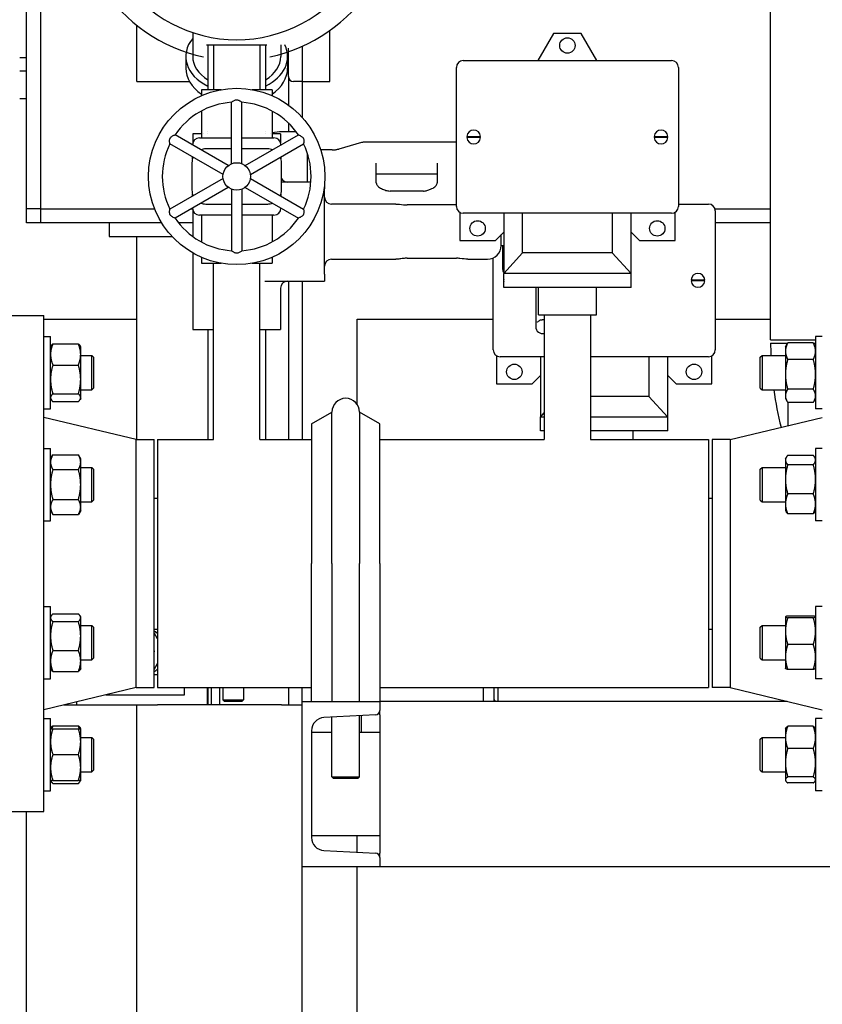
# Model space of a CAD drawing. Header units: inches. Extents: x 24 to 1128, y -58 to 748.
# Tile 11 of 256: x 174 to 189, y 192 to 210. Entities that reach past the tile are written whole.
import ezdxf

# ---------------------------------------------------------------- set-up
doc = ezdxf.new("R2010")
doc.units = ezdxf.units.IN
doc.header["$LTSCALE"] = 32
doc.header["$MEASUREMENT"] = 0
doc.layers.add('Visible (ANSI)', color=7, linetype='Continuous', lineweight=30)

msp = doc.modelspace()

# ---------------------------------------------------------------- linework, layer by layer
at = {"layer": 'Visible (ANSI)'}
for p, q in [((187.59938, 204.42117), (187.59938, 226.35817)), ((174.09967, 206.79617), (174.09967, 210.88367)), ((174.34967, 210.88367), (174.34967, 206.79617)), ((176.09967, 209.10867), (176.09967, 210.12486)), ((177.11342, 209.99475), (177.11342, 209.56312)), ((179.59967, 209.10867), (179.59967, 210.03053)), ((183.66217, 209.98167), (183.37638, 209.48667)), ((184.16217, 209.98167), (183.66217, 209.98167)), ((184.44796, 209.48667), (184.16217, 209.98167)), ((177.38717, 209.77167), (177.38717, 208.95917)), ((177.49217, 209.77167), (177.49217, 208.95917)), ((178.33217, 209.77167), (178.33217, 208.95917)), ((178.43717, 209.77167), (178.43717, 208.95917)), ((178.71092, 209.77167), (178.71092, 209.56312)), ((178.84967, 209.19867), (178.84967, 209.71023)), ((179.09967, 209.7441), (179.09967, 209.10867)), ((173.97467, 209.54617), (174.09967, 209.54617)), ((176.98842, 209.56312), (176.98842, 209.35099)), ((178.83592, 209.56312), (178.83592, 209.35099)), ((182.02217, 209.48667), (185.80217, 209.48667)), ((174.09967, 209.29617), (173.97467, 209.29617)), ((181.89717, 206.84167), (181.89717, 209.36167)), ((185.92717, 209.36167), (185.92717, 206.84167)), ((176.09967, 209.10867), (177.05434, 209.10867)), ((178.84967, 209.19867), (178.84967, 208.68074)), ((179.09967, 209.10867), (178.93967, 209.10867)), ((179.09967, 209.10867), (179.09967, 208.45648)), ((179.09967, 209.10867), (179.59967, 209.10867)), ((177.63044, 208.95917), (177.27092, 208.95917)), ((177.27092, 208.95917), (177.27092, 208.85005)), ((178.55342, 208.95917), (178.19391, 208.95917)), ((178.55342, 208.95917), (178.55342, 208.85005)), ((174.09967, 208.79617), (173.97467, 208.79617)), ((177.81817, 207.61582), (177.81817, 208.73089)), ((178.00617, 207.61582), (178.00617, 208.73089)), ((177.27092, 208.57215), (177.27092, 208.08417)), ((178.55342, 208.57215), (178.55342, 208.08417)), ((178.84967, 208.35556), (178.84967, 208.19369)), ((177.27092, 208.15867), (177.1153, 208.15867)), ((177.1153, 208.15867), (177.1153, 207.99308)), ((177.30488, 208.15867), (177.30488, 208.15867)), ((177.38717, 208.20853), (177.38717, 208.20853)), ((177.39069, 208.15867), (177.39066, 208.15867)), ((178.43369, 208.15867), (178.43366, 208.15867)), ((178.43717, 208.20854), (178.43717, 208.20854)), ((178.51943, 208.15867), (178.51941, 208.15867)), ((178.68979, 208.19258), (178.55342, 208.17424)), ((178.70905, 208.15867), (178.55342, 208.15867)), ((178.99253, 208.19369), (178.70645, 208.19369)), ((178.70905, 208.15867), (178.70905, 207.99308)), ((177.66455, 207.41859), (176.69887, 207.97612)), ((177.75855, 207.5814), (176.79287, 208.13894)), ((177.23561, 208.08417), (177.81817, 208.08417)), ((178.00617, 208.08417), (178.58873, 208.08417)), ((178.06579, 207.5814), (179.03147, 208.13894)), ((178.15979, 207.41859), (179.12547, 207.97612)), ((180.17478, 207.99879), (179.76418, 207.88266)), ((181.86217, 208.00823), (180.24282, 208.00823)), ((182.08757, 208.11167), (182.11896, 208.11167)), ((182.11896, 208.09167), (182.08757, 208.09167)), ((182.11896, 208.11167), (182.30539, 208.11167)), ((182.30539, 208.09167), (182.11896, 208.09167)), ((182.30539, 208.11167), (182.33677, 208.11167)), ((182.33677, 208.09167), (182.30539, 208.09167)), ((185.48757, 208.11167), (185.51896, 208.11167)), ((185.51896, 208.09167), (185.48757, 208.09167)), ((185.51896, 208.11167), (185.70539, 208.11167)), ((185.70539, 208.09167), (185.51896, 208.09167)), ((185.70539, 208.11167), (185.73677, 208.11167)), ((185.73677, 208.09167), (185.70539, 208.09167)), ((177.11061, 207.95549), (177.11061, 207.95917)), ((177.81817, 207.88417), (177.34967, 207.88417)), ((178.47467, 207.88417), (178.00617, 207.88417)), ((178.71373, 207.95917), (178.71373, 207.95549)), ((179.19467, 207.28367), (179.19467, 207.80571)), ((179.64653, 207.86681), (179.43764, 207.86681)), ((177.09967, 207.63417), (177.09967, 207.13417)), ((177.11061, 207.70731), (177.11061, 207.73841)), ((178.71373, 207.73841), (178.71373, 207.70731)), ((178.72467, 207.13417), (178.72467, 207.63417)), ((180.44467, 207.27209), (180.44467, 207.62565)), ((181.54917, 207.62565), (181.54917, 207.27209)), ((177.66455, 207.34975), (176.69887, 206.79221)), ((178.15979, 207.34975), (179.12547, 206.79221)), ((179.01656, 207.28367), (178.72467, 207.28367)), ((179.25843, 207.28367), (179.01656, 207.28367)), ((180.44467, 207.43371), (181.54917, 207.43371)), ((177.75855, 207.18694), (176.79287, 206.6294)), ((177.81817, 207.15251), (177.81817, 206.03745)), ((178.00617, 207.15251), (178.00617, 206.03745)), ((178.06579, 207.18694), (179.03147, 206.6294)), ((179.50592, 207.24289), (179.50592, 207.15867)), ((179.50592, 205.60867), (179.50592, 207.15867)), ((181.29917, 207.12009), (180.69467, 207.12009)), ((177.11061, 207.02993), (177.11061, 207.06103)), ((178.71373, 207.06103), (178.71373, 207.02993)), ((174.09967, 206.54617), (174.09967, 206.79617)), ((174.34967, 206.79617), (174.09967, 206.79617)), ((174.34967, 206.79617), (176.42413, 206.79617)), ((174.34967, 206.79617), (174.34967, 206.54617)), ((176.69695, 206.79617), (176.70573, 206.79617)), ((177.08173, 206.79617), (177.11129, 206.79617)), ((177.11061, 206.80917), (177.11061, 206.81285)), ((177.1153, 206.77526), (177.1153, 206.29445)), ((177.34967, 206.88417), (177.81817, 206.88417)), ((178.00617, 206.88417), (178.47467, 206.88417)), ((178.71373, 206.81285), (178.71373, 206.80917)), ((179.95778, 206.88367), (179.63092, 206.88367)), ((180.14347, 206.88367), (179.95778, 206.88367)), ((180.55407, 206.88367), (180.14347, 206.88367)), ((180.79863, 206.88367), (180.55407, 206.88367)), ((181.89717, 206.86692), (181.00592, 206.86692)), ((181.95967, 206.73342), (181.95967, 206.22167)), ((185.86467, 206.22167), (185.86467, 206.73342)), ((185.92717, 206.88367), (186.46967, 206.88367)), ((186.58891, 206.79617), (187.59938, 206.79617)), ((186.59467, 206.75867), (186.59467, 204.23867)), ((177.81817, 206.68417), (177.23561, 206.68417)), ((177.27092, 206.68417), (177.27092, 206.19619)), ((178.58873, 206.68417), (178.00617, 206.68417)), ((178.55342, 206.68417), (178.55342, 206.19619)), ((185.80217, 206.71667), (182.02217, 206.71667)), ((182.75717, 206.71667), (182.75717, 205.62167)), ((183.09967, 205.99667), (183.09967, 206.71667)), ((184.72467, 206.71667), (184.72467, 205.99667)), ((185.06717, 205.62167), (185.06717, 206.71667)), ((174.34967, 206.54617), (174.09967, 206.54617)), ((176.54918, 206.54617), (174.34967, 206.54617)), ((175.59967, 206.54617), (175.59967, 206.29617)), ((177.1153, 206.54617), (176.85375, 206.54617)), ((182.60517, 206.22167), (182.75717, 206.37367)), ((185.06717, 206.37367), (185.21917, 206.22167)), ((187.59938, 206.54617), (186.59467, 206.54617)), ((175.59967, 206.29617), (176.73903, 206.29617)), ((176.09967, 202.60867), (176.09967, 206.29617)), ((177.11295, 206.29617), (177.1153, 206.29617)), ((181.95967, 206.22167), (182.60517, 206.22167)), ((182.71217, 206.13367), (182.71217, 206.32867)), ((185.21917, 206.22167), (185.86467, 206.22167)), ((182.71217, 206.13367), (182.75717, 206.13367)), ((182.73717, 206.13367), (182.73717, 205.70871)), ((177.1153, 205.99673), (177.1153, 204.60867)), ((177.27092, 205.91829), (177.27092, 205.80917)), ((178.55342, 205.91829), (178.55342, 205.80917)), ((179.63092, 205.88367), (179.95778, 205.88367)), ((179.95778, 205.88367), (180.14347, 205.88367)), ((180.14347, 205.88367), (180.55407, 205.88367)), ((180.55407, 205.88367), (180.79863, 205.88367)), ((181.00592, 205.90042), (181.89917, 205.90042)), ((182.10646, 205.88367), (182.46217, 205.88367)), ((182.56467, 204.23867), (182.56467, 205.90565)), ((182.75717, 205.62167), (183.09967, 205.99667)), ((184.72467, 205.99667), (183.09967, 205.99667)), ((184.72467, 205.99667), (185.06717, 205.62167)), ((177.27092, 205.80917), (177.63044, 205.80917)), ((177.49217, 202.60867), (177.49217, 205.80917)), ((178.19391, 205.80917), (178.55342, 205.80917)), ((178.33217, 202.60867), (178.33217, 205.80917)), ((178.42074, 205.48367), (179.01656, 205.48367)), ((178.84967, 205.48367), (178.84967, 202.60867)), ((179.01656, 205.48367), (179.50592, 205.48367)), ((179.09967, 205.48367), (179.09967, 202.60867)), ((179.50592, 205.60867), (179.50592, 205.48367)), ((182.75507, 205.50867), (182.75717, 205.50867)), ((182.75717, 205.48867), (182.75507, 205.48867)), ((185.06717, 205.62167), (182.75717, 205.62167)), ((182.75717, 205.37167), (182.75717, 205.62167)), ((185.06717, 205.37167), (185.06717, 205.62167)), ((186.15507, 205.50867), (186.18646, 205.50867)), ((186.18646, 205.48867), (186.15507, 205.48867)), ((186.18646, 205.50867), (186.37289, 205.50867)), ((186.37289, 205.48867), (186.18646, 205.48867)), ((186.37289, 205.50867), (186.40427, 205.50867)), ((186.40427, 205.48867), (186.37289, 205.48867)), ((178.70905, 205.35867), (178.70905, 204.60867)), ((185.06717, 205.37167), (182.75717, 205.37167)), ((183.33717, 205.37167), (183.33717, 204.65867)), ((183.38717, 204.87167), (183.38717, 205.37167)), ((184.43717, 204.87167), (184.43717, 205.37167)), ((173.47217, 204.85867), (174.41217, 204.85867)), ((174.41217, 195.85867), (174.41217, 204.85867)), ((174.41217, 204.79617), (176.09967, 204.79617)), ((180.09967, 204.79617), (182.56467, 204.79617)), ((180.09967, 203.24432), (180.09967, 204.79617)), ((183.38717, 204.87167), (184.43717, 204.87167)), ((183.49217, 204.87167), (183.49217, 202.60867)), ((184.33217, 204.87167), (184.33217, 202.60867)), ((186.59467, 204.79617), (187.59938, 204.79617)), ((177.1153, 204.60867), (177.49217, 204.60867)), ((177.38717, 204.60867), (177.38717, 202.60867)), ((178.33217, 204.60867), (178.70905, 204.60867)), ((178.43717, 204.60867), (178.43717, 202.60867)), ((174.41217, 204.47947), (174.53417, 204.47947)), ((174.53417, 203.16697), (174.53417, 204.47947)), ((187.59938, 204.42117), (188.41517, 204.42117)), ((188.41517, 204.47947), (188.41517, 203.16697)), ((188.53717, 204.47947), (188.41517, 204.47947)), ((174.53417, 204.29197), (174.54372, 204.3085)), ((174.57604, 204.34604), (175.0393, 204.34604)), ((175.08117, 204.29197), (175.07162, 204.3085)), ((175.08117, 204.15467), (175.08117, 204.29197)), ((187.59938, 204.35867), (187.90696, 204.35867)), ((187.86817, 204.29197), (187.90012, 204.34731)), ((187.86817, 204.29197), (187.86817, 204.21441)), ((188.3733, 204.36351), (187.91004, 204.36351)), ((188.37638, 204.35867), (188.41517, 204.35867)), ((188.41517, 204.29197), (188.38322, 204.34731)), ((175.08117, 203.7019), (175.08117, 204.15467)), ((175.08117, 204.13572), (175.28087, 204.13572)), ((175.28087, 203.51072), (175.28087, 204.13572)), ((175.31217, 204.10442), (175.28087, 204.13572)), ((175.31217, 204.10442), (175.31217, 203.54202)), ((182.62717, 204.13042), (182.62717, 203.61867)), ((183.49217, 204.11367), (182.68967, 204.11367)), ((183.42467, 204.11367), (183.42467, 203.01867)), ((186.46967, 204.11367), (184.33217, 204.11367)), ((185.39217, 204.11367), (185.39217, 203.39367)), ((185.73467, 203.01867), (185.73467, 204.11367)), ((186.53217, 203.61867), (186.53217, 204.13042)), ((187.41217, 204.10442), (187.44347, 204.13572)), ((187.41217, 203.54202), (187.41217, 204.10442)), ((187.44347, 204.13572), (187.44347, 203.51072)), ((187.44347, 204.13572), (187.86817, 204.13572)), ((187.86817, 204.21441), (187.86817, 203.79516)), ((188.3733, 204.06531), (187.91004, 204.06531)), ((174.57604, 203.96331), (175.0393, 203.96331)), ((175.08117, 203.37044), (175.08117, 203.7019)), ((183.27267, 203.61867), (183.42467, 203.77067)), ((185.73467, 203.77067), (185.88667, 203.61867)), ((187.86817, 203.79516), (187.86817, 203.40397)), ((175.08117, 203.51072), (175.28087, 203.51072)), ((175.31217, 203.54202), (175.28087, 203.51072)), ((182.62717, 203.61867), (183.27267, 203.61867)), ((185.88667, 203.61867), (186.53217, 203.61867)), ((187.41217, 203.54202), (187.44347, 203.51072)), ((187.44347, 203.51072), (187.86817, 203.51072)), ((188.3733, 203.52501), (187.91004, 203.52501)), ((174.53417, 203.35447), (174.54372, 203.33793)), ((174.57604, 203.44048), (175.0393, 203.44048)), ((175.08117, 203.35447), (175.07162, 203.33793)), ((175.08117, 203.35447), (175.08117, 203.37044)), ((185.39217, 203.39367), (184.33217, 203.39367)), ((185.39217, 203.39367), (185.73467, 203.01867)), ((187.86817, 203.40397), (187.86817, 203.35447)), ((187.86817, 203.35447), (187.90012, 203.29912)), ((188.41517, 203.35447), (188.38322, 203.29912)), ((174.41217, 203.16697), (174.53417, 203.16697)), ((174.57604, 203.3004), (175.0393, 203.3004)), ((188.3733, 203.28292), (187.91004, 203.28292)), ((187.91467, 203.28292), (187.91467, 202.863)), ((188.53717, 203.16697), (188.41517, 203.16697)), ((176.0855, 202.60867), (174.41217, 203.01367)), ((179.26967, 202.89505), (179.63967, 203.10867)), ((179.63967, 200.35867), (179.63967, 203.10867)), ((180.13967, 203.10867), (180.13967, 200.35867)), ((180.50967, 202.89505), (180.13967, 203.10867)), ((183.42467, 203.01867), (183.49217, 203.09257)), ((183.49217, 203.01867), (183.42467, 203.01867)), ((183.42467, 202.76867), (183.42467, 203.01867)), ((185.73467, 203.01867), (184.33217, 203.01867)), ((185.73467, 202.76867), (185.73467, 203.01867)), ((186.86384, 202.60867), (188.53717, 203.01367)), ((179.26967, 202.89505), (179.26967, 200.35867)), ((180.50967, 200.35867), (180.50967, 202.89505)), ((183.49217, 202.76867), (183.42467, 202.76867)), ((185.73467, 202.76867), (184.33217, 202.76867)), ((185.10467, 202.60867), (185.10467, 202.76867)), ((174.41217, 202.44998), (174.53417, 202.44998)), ((174.53417, 201.13748), (174.53417, 202.44998)), ((176.0855, 198.10867), (176.0855, 202.60867)), ((176.0855, 202.60867), (176.41217, 202.60867)), ((176.41217, 198.10867), (176.41217, 202.60867)), ((176.47467, 202.60867), (176.47467, 198.10867)), ((176.47467, 202.60867), (177.49217, 202.60867)), ((178.33217, 202.60867), (179.26967, 202.60867)), ((180.50967, 202.60867), (183.49217, 202.60867)), ((184.33217, 202.60867), (186.47467, 202.60867)), ((186.47467, 202.60867), (186.47467, 198.10867)), ((186.53717, 202.60867), (186.53717, 198.10867)), ((186.86384, 202.60867), (186.53717, 202.60867)), ((186.86384, 202.60867), (186.86384, 198.10867)), ((188.41517, 202.44998), (188.41517, 201.13748)), ((188.53717, 202.44998), (188.41517, 202.44998)), ((174.53417, 202.26248), (174.57604, 202.335)), ((174.57604, 202.335), (175.0393, 202.335)), ((175.08117, 202.26248), (175.0393, 202.335)), ((175.08117, 202.19968), (175.08117, 202.26248)), ((187.86817, 202.26248), (187.88281, 202.28783)), ((187.86817, 202.26248), (187.86817, 202.23844)), ((188.3733, 202.324), (187.91004, 202.324)), ((188.41517, 202.26248), (188.40054, 202.28783)), ((175.08117, 201.79373), (175.08117, 202.19968)), ((175.08117, 202.10623), (175.28087, 202.10623)), ((175.28087, 201.48123), (175.28087, 202.10623)), ((175.31217, 202.07493), (175.28087, 202.10623)), ((187.41217, 202.07493), (187.44347, 202.10623)), ((187.44347, 202.10623), (187.44347, 201.48123)), ((187.44347, 202.10623), (187.86817, 202.10623)), ((187.86817, 202.23844), (187.86817, 201.88773)), ((188.3733, 202.15287), (187.91004, 202.15287)), ((174.57604, 202.06437), (175.0393, 202.06437)), ((175.31217, 202.07493), (175.31217, 201.51253)), ((187.41217, 201.51253), (187.41217, 202.07493)), ((175.08117, 201.38778), (175.08117, 201.79373)), ((187.86817, 201.88773), (187.86817, 201.44303)), ((176.41217, 201.54617), (176.47467, 201.54617)), ((186.47467, 201.54617), (186.53717, 201.54617)), ((188.3733, 201.6226), (187.91004, 201.6226)), ((174.57604, 201.5231), (175.0393, 201.5231)), ((175.08117, 201.48123), (175.28087, 201.48123)), ((175.08117, 201.32498), (175.08117, 201.38778)), ((175.31217, 201.51253), (175.28087, 201.48123)), ((187.41217, 201.51253), (187.44347, 201.48123)), ((187.44347, 201.48123), (187.86817, 201.48123)), ((187.86817, 201.44303), (187.86817, 201.32498)), ((174.53417, 201.32498), (174.57604, 201.25247)), ((174.57604, 201.25247), (175.0393, 201.25247)), ((175.08117, 201.32498), (175.0393, 201.25247)), ((187.86817, 201.32498), (187.88281, 201.29964)), ((188.3733, 201.26346), (187.91004, 201.26346)), ((188.41517, 201.32498), (188.40054, 201.29964)), ((174.41217, 201.13748), (174.53417, 201.13748)), ((188.53717, 201.13748), (188.41517, 201.13748)), ((179.26967, 197.85867), (179.26967, 200.35867)), ((179.63967, 200.35867), (179.63967, 197.85867)), ((180.13967, 197.85867), (180.13967, 200.35867)), ((180.50967, 200.35867), (180.50967, 197.85867)), ((174.41217, 199.57986), (174.53417, 199.57986)), ((174.53417, 198.26736), (174.53417, 199.57986)), ((188.41517, 199.57986), (188.41517, 198.26736)), ((188.53717, 199.57986), (188.41517, 199.57986)), ((174.53417, 199.39236), (174.54372, 199.40889)), ((174.57604, 199.44643), (175.0393, 199.44643)), ((175.08117, 199.39236), (175.07162, 199.40889)), ((188.3733, 199.40772), (187.91004, 199.40772)), ((174.57604, 199.30634), (175.0393, 199.30634)), ((175.08117, 199.37638), (175.08117, 199.39236)), ((175.08117, 199.04493), (175.08117, 199.37638)), ((175.08117, 199.23611), (175.28087, 199.23611)), ((175.28087, 198.61111), (175.28087, 199.23611)), ((175.31217, 199.20481), (175.28087, 199.23611)), ((187.41217, 199.20481), (187.44347, 199.23611)), ((187.44347, 199.23611), (187.44347, 198.61111)), ((187.44347, 199.23611), (187.86817, 199.23611)), ((187.86817, 199.39236), (187.86866, 199.3932)), ((187.86817, 199.39236), (187.86817, 199.39152)), ((187.86817, 199.39152), (187.86817, 199.13326)), ((188.3733, 199.37532), (187.91004, 199.37532)), ((188.41517, 199.39236), (188.41469, 199.3932)), ((175.08117, 198.59215), (175.08117, 199.04493)), ((175.31217, 199.20481), (175.31217, 198.64241)), ((176.41217, 199.17117), (176.47467, 199.17117)), ((176.47467, 198.99205), (176.41217, 199.10031)), ((186.47467, 199.17117), (186.53717, 199.17117)), ((187.41217, 198.64241), (187.41217, 199.20481)), ((187.86817, 199.13326), (187.86817, 198.66535)), ((188.3733, 198.89121), (187.91004, 198.89121)), ((174.57604, 198.78352), (175.0393, 198.78352)), ((175.08117, 198.61111), (175.28087, 198.61111)), ((175.08117, 198.45486), (175.08117, 198.59215)), ((175.31217, 198.64241), (175.28087, 198.61111)), ((176.41217, 198.43703), (176.47467, 198.54528)), ((187.41217, 198.64241), (187.44347, 198.61111)), ((187.44347, 198.61111), (187.86817, 198.61111)), ((187.86817, 198.66535), (187.86817, 198.45486)), ((174.53417, 198.45486), (174.54372, 198.43832)), ((174.57604, 198.40078), (175.0393, 198.40078)), ((175.08117, 198.45486), (175.07162, 198.43832)), ((176.41217, 198.34867), (176.47467, 198.34867)), ((187.86817, 198.45486), (187.86866, 198.45401)), ((188.3733, 198.4395), (187.91004, 198.4395)), ((188.41517, 198.45486), (188.41469, 198.45401)), ((174.41217, 198.26736), (174.53417, 198.26736)), ((188.53717, 198.26736), (188.41517, 198.26736)), ((176.0855, 198.10867), (174.41217, 197.70367)), ((175.54012, 197.97667), (176.96667, 197.97667)), ((176.0855, 198.10867), (176.41217, 198.10867)), ((176.47467, 198.10867), (179.26967, 198.10867)), ((176.96667, 197.97667), (176.96667, 198.10867)), ((177.38467, 197.79617), (177.38467, 198.10867)), ((177.39467, 197.79617), (177.39467, 198.10867)), ((177.45467, 197.79617), (177.45467, 198.10867)), ((177.59967, 198.10867), (177.59967, 197.79617)), ((177.66217, 198.10867), (177.66217, 197.88992)), ((178.03717, 198.10867), (178.03717, 197.88992)), ((178.84967, 198.10867), (178.84967, 197.79617)), ((179.09967, 197.85867), (179.09967, 198.10867)), ((180.50967, 198.10867), (186.47467, 198.10867)), ((182.39217, 197.85867), (182.39217, 198.10867)), ((182.57967, 198.10867), (182.57967, 197.85867)), ((182.65184, 198.10867), (182.65184, 197.85867)), ((186.86384, 198.10867), (186.53717, 198.10867)), ((186.86384, 198.10867), (188.53717, 197.70367)), ((176.09967, 197.79217), (174.77783, 197.79217)), ((174.78599, 197.79414), (175.00367, 197.79414)), ((175.00367, 197.84683), (175.00367, 197.79414)), ((176.09967, 182.79617), (176.09967, 197.79617)), ((176.09967, 197.79617), (176.47467, 197.79617)), ((178.72467, 197.79617), (176.47467, 197.79617)), ((177.39467, 197.79817), (177.38467, 197.79817)), ((177.66217, 197.88992), (178.03717, 197.88992)), ((177.69342, 197.85867), (177.66217, 197.88992)), ((178.00592, 197.85867), (177.69342, 197.85867)), ((178.00592, 197.85867), (178.03717, 197.88992)), ((178.72467, 197.79617), (179.09967, 197.79617)), ((179.09967, 194.85867), (179.09967, 197.85867)), ((179.09967, 197.85867), (180.50967, 197.85867)), ((180.50967, 197.85867), (180.50967, 197.69387)), ((187.89676, 197.85867), (180.50967, 197.85867)), ((182.57967, 197.89367), (182.59988, 197.85867)), ((180.43386, 197.61398), (179.49473, 197.56477)), ((180.50967, 197.61398), (180.50967, 197.69387)), ((180.50967, 197.61398), (180.50967, 197.56477)), ((174.41217, 197.55037), (174.53417, 197.55037)), ((174.53417, 196.23787), (174.53417, 197.55037)), ((179.63967, 196.48992), (179.63967, 197.57237)), ((180.13967, 196.48992), (180.13967, 197.59857)), ((180.16967, 197.60014), (180.16967, 197.29617)), ((180.50967, 197.56477), (180.50967, 197.32761)), ((188.41517, 197.55037), (188.41517, 196.23787)), ((188.53717, 197.55037), (188.41517, 197.55037)), ((174.53417, 197.36287), (174.54372, 197.37941)), ((174.57604, 197.41694), (175.0393, 197.41694)), ((174.57604, 197.36287), (175.0393, 197.36287)), ((175.08117, 197.36287), (175.07162, 197.37941)), ((175.08117, 197.1285), (175.08117, 197.36287)), ((179.26967, 197.32761), (179.26967, 195.38973)), ((179.63967, 197.29617), (179.26967, 197.29617)), ((180.50967, 197.29617), (180.13967, 197.29617)), ((180.50967, 197.32761), (180.50967, 195.38973)), ((187.86817, 197.36287), (187.87378, 197.37259)), ((187.86817, 197.36287), (187.86817, 197.20514)), ((188.3733, 197.40762), (187.91004, 197.40762)), ((188.41517, 197.36287), (188.40956, 197.37259)), ((175.08117, 197.20662), (175.28087, 197.20662)), ((175.08117, 196.65975), (175.08117, 197.1285)), ((175.28087, 196.58162), (175.28087, 197.20662)), ((175.31217, 197.17532), (175.28087, 197.20662)), ((175.31217, 197.17532), (175.31217, 196.61292)), ((187.41217, 197.17532), (187.44347, 197.20662)), ((187.41217, 196.61292), (187.41217, 197.17532)), ((187.44347, 197.20662), (187.44347, 196.58162)), ((187.44347, 197.20662), (187.86817, 197.20662)), ((187.86817, 197.20514), (187.86817, 196.74591)), ((188.3733, 197.00266), (187.91004, 197.00266)), ((174.57604, 196.89412), (175.0393, 196.89412)), ((187.86817, 196.74591), (187.86817, 196.43489)), ((175.08117, 196.42537), (175.08117, 196.65975)), ((175.08117, 196.58162), (175.28087, 196.58162)), ((175.31217, 196.61292), (175.28087, 196.58162)), ((187.41217, 196.61292), (187.44347, 196.58162)), ((187.44347, 196.58162), (187.86817, 196.58162)), ((174.53417, 196.42537), (174.54372, 196.40884)), ((174.57604, 196.42537), (175.0393, 196.42537)), ((174.57604, 196.3713), (175.0393, 196.3713)), ((175.08117, 196.42537), (175.07162, 196.40884)), ((179.63967, 196.48992), (180.13967, 196.48992)), ((179.67092, 196.45867), (179.63967, 196.48992)), ((180.10842, 196.45867), (179.67092, 196.45867)), ((180.10842, 196.45867), (180.13967, 196.48992)), ((187.86817, 196.43489), (187.86817, 196.42537)), ((187.86817, 196.42537), (187.87378, 196.41565)), ((188.3733, 196.48916), (187.91004, 196.48916)), ((188.3733, 196.38062), (187.91004, 196.38062)), ((188.41517, 196.42537), (188.40956, 196.41565)), ((174.41217, 196.23787), (174.53417, 196.23787)), ((188.53717, 196.23787), (188.41517, 196.23787)), ((173.47217, 195.85867), (174.41217, 195.85867)), ((174.09967, 185.86817), (174.09967, 195.85867)), ((180.50967, 195.42117), (179.26967, 195.42117)), ((180.09967, 195.12087), (180.09967, 195.42117)), ((180.50967, 195.38973), (180.50967, 195.15256)), ((179.49473, 195.15256), (180.43386, 195.10335)), ((180.50967, 195.15256), (180.50967, 195.10335)), ((180.50967, 195.02346), (180.50967, 195.10335)), ((180.50967, 195.02346), (180.50967, 194.85867)), ((180.50967, 194.85867), (179.09967, 194.85867)), ((179.09967, 182.79617), (179.09967, 194.85867)), ((180.09967, 185.86817), (180.09967, 194.85867)), ((205.12487, 194.85867), (180.50967, 194.85867))]:
    msp.add_line(p, q, dxfattribs=at)
for centre, radius in [((183.91217, 209.76167), 0.14), ((177.91217, 207.38417), 1.6), ((177.91217, 207.38417), 0.25), ((182.28217, 206.44167), 0.14), ((185.54217, 206.44167), 0.14), ((182.94967, 203.83867), 0.14), ((186.20967, 203.83867), 0.14)]:
    msp.add_circle(centre, radius, dxfattribs=at)
for centre, radius, start, end in [((177.91217, 212.39667), 2.90625, 212.481484, 258.093583), ((177.91217, 212.39667), 2.53125, 214.288097, 325.711903), ((177.91217, 212.39667), 2.90625, 281.906417, 327.518516), ((182.02217, 209.36167), 0.125, 90, 180), ((185.80217, 209.36167), 0.125, 0, 90), ((178.93967, 209.19867), 0.09, 180, 270), ((177.91217, 207.38417), 1.35, 93.992715, 146.007285), ((177.91217, 207.38417), 1.35, 33.992715, 86.007285), ((178.70645, 208.06869), 0.125, 90, 97.659187), ((182.21217, 208.10167), 0.125, 4.588566, 175.411434), ((185.61217, 208.10167), 0.125, 4.588566, 175.411434), ((177.91217, 207.38417), 1.35, 153.992715, 206.007285), ((177.23561, 207.95917), 0.125, 90, 180), ((178.58873, 207.95917), 0.125, 0, 90), ((177.91217, 207.38417), 1.35, 333.992715, 26.007285), ((180.24282, 207.75823), 0.25, 90, 105.793169), ((181.86217, 207.75823), 0.25, 81.952154, 90), ((182.21217, 208.10167), 0.125, 184.588566, 355.411434), ((185.61217, 208.10167), 0.125, 184.588566, 355.411434), ((177.34967, 207.63417), 0.25, 90, 110.5819), ((178.47467, 207.63417), 0.25, 69.4181, 90), ((177.34967, 207.63417), 0.25, 156.720461, 180), ((178.47467, 207.63417), 0.25, 0, 23.279539), ((178.83405, 207.40867), 0.125, 208.955024, 270), ((177.34967, 207.13417), 0.25, 180, 203.279539), ((178.47467, 207.13417), 0.25, 336.720461, 0), ((179.63092, 207.00867), 0.125, 180, 270), ((177.23561, 206.80917), 0.125, 180, 270), ((177.34967, 207.13417), 0.25, 249.4181, 270), ((178.47467, 207.13417), 0.25, 270, 290.5819), ((178.58873, 206.80917), 0.125, 270, 0), ((182.02217, 206.84167), 0.125, 180, 270), ((185.80217, 206.84167), 0.125, 270, 0), ((186.46967, 206.75867), 0.125, 0, 90), ((177.91217, 207.38417), 1.35, 213.992715, 266.007285), ((177.91217, 207.38417), 1.35, 273.992715, 326.007285), ((182.46217, 206.13367), 0.25, 270, 0), ((179.63092, 205.75867), 0.125, 90, 180), ((182.86217, 205.70871), 0.125, 180, 212.85988), ((178.83405, 205.35867), 0.125, 90, 180), ((182.87967, 205.49867), 0.125, 168.521659, 175.411434), ((182.87967, 205.49867), 0.125, 184.588566, 191.478341), ((186.27967, 205.49867), 0.125, 4.588566, 175.411434), ((186.27967, 205.49867), 0.125, 184.588566, 355.411434), ((183.46217, 204.65867), 0.125, 180, 283.88654), ((182.68967, 204.23867), 0.125, 180, 270), ((186.46967, 204.23867), 0.125, 270, 0), ((193.84938, 204.35867), 6.25, 180, 182.044305), ((193.84938, 204.35867), 6.25, 187.797496, 194.13393), ((179.88967, 203.10867), 0.25, 0, 180), ((176.17467, 198.76867), 0.44175, 47.225308, 57.477252), ((176.17467, 198.76867), 0.24375, 346.997176, 13.002824), ((176.17467, 198.76867), 0.44175, 302.522748, 312.774692), ((180.42967, 197.69387), 0.08, 272.999556, 0), ((179.50716, 197.32761), 0.23749, 92.999556, 180), ((179.50716, 195.38973), 0.23749, 180, 267.000444), ((180.42967, 195.02346), 0.08, 0, 87.000444)]:
    msp.add_arc(centre, radius, start, end, dxfattribs=at)
for centre, major_axis, start_param, end_param in [((177.91217, 209.56312), (-0.92375, 0), 5.75690595, 7.24950007), ((177.91217, 209.56312), (0.92375, 0), 5.31687055, 6.60815207), ((177.91217, 209.56312), (-0.79875, 0), 0, 0.85359638), ((177.91217, 209.56312), (0.79875, 0), 5.42958893, 6.28318531), ((177.91217, 209.35099), (-0.92375, 0), 0, 0.80351441), ((177.91217, 209.35099), (0.92375, 0), 5.47967089, 6.28318531)]:
    msp.add_ellipse(centre, major_axis=major_axis, ratio=0.70710678, start_param=start_param, end_param=end_param, dxfattribs=at)
for points, weights in [([(177.36565, 209.77167), (177.91217, 209.77167), (178.4587, 209.77167)], [1.01148146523, 1.09566801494, 1.01148146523]), ([(174.57604, 204.34604), (174.53417, 204.24349), (174.53417, 204.15467)], [1, 1.0379548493, 1]), ([(174.54372, 204.3085), (174.55396, 204.32625), (174.57604, 204.34604)], [1.01895290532, 1.01965956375, 1]), ([(175.08117, 204.15467), (175.08117, 204.24349), (175.0393, 204.34604)], [1, 1.0379548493, 1]), ([(175.0393, 204.34604), (175.06138, 204.32625), (175.07162, 204.3085)], [1, 1.01965956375, 1.01895290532]), ([(187.91004, 204.36351), (187.86817, 204.28361), (187.86817, 204.21441)], [1, 1.0379548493, 1]), ([(187.90012, 204.34731), (187.90473, 204.35528), (187.91004, 204.36351)], [1.00817877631, 1.00466202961, 1]), ([(188.41517, 204.21441), (188.41517, 204.28361), (188.3733, 204.36351)], [1, 1.0379548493, 1]), ([(188.3733, 204.36351), (188.37862, 204.35528), (188.38322, 204.34731)], [1, 1.00466202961, 1.00817877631]), ([(174.53417, 204.15467), (174.53417, 204.06586), (174.57604, 203.96331)], [1, 1.0379548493, 1]), ([(175.0393, 203.96331), (175.08117, 204.06586), (175.08117, 204.15467)], [1, 1.0379548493, 1]), ([(187.86817, 204.21441), (187.86817, 204.14521), (187.91004, 204.06531)], [1, 1.0379548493, 1]), ([(187.91004, 204.06531), (187.86817, 203.92053), (187.86817, 203.79516)], [1, 1.0379548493, 1]), ([(188.3733, 204.06531), (188.41517, 204.14521), (188.41517, 204.21441)], [1, 1.0379548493, 1]), ([(188.41517, 203.79516), (188.41517, 203.92053), (188.3733, 204.06531)], [1, 1.0379548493, 1]), ([(174.57604, 203.96331), (174.53417, 203.82322), (174.53417, 203.7019)], [1, 1.0379548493, 1]), ([(175.08117, 203.7019), (175.08117, 203.82322), (175.0393, 203.96331)], [1, 1.0379548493, 1]), ([(174.53417, 203.7019), (174.53417, 203.58057), (174.57604, 203.44048)], [1, 1.0379548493, 1]), ([(175.0393, 203.44048), (175.08117, 203.58057), (175.08117, 203.7019)], [1, 1.0379548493, 1]), ([(187.86817, 203.79516), (187.86817, 203.66978), (187.91004, 203.52501)], [1, 1.0379548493, 1]), ([(188.3733, 203.52501), (188.41517, 203.66978), (188.41517, 203.79516)], [1, 1.0379548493, 1]), ([(187.91004, 203.52501), (187.86817, 203.46014), (187.86817, 203.40397)], [1, 1.0379548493, 1]), ([(188.41517, 203.40397), (188.41517, 203.46014), (188.3733, 203.52501)], [1, 1.0379548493, 1]), ([(174.57604, 203.44048), (174.53417, 203.40295), (174.53417, 203.37044)], [1, 1.0379548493, 1]), ([(174.53417, 203.37044), (174.53417, 203.33793), (174.57604, 203.3004)], [1, 1.0379548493, 1]), ([(175.08117, 203.37044), (175.08117, 203.40295), (175.0393, 203.44048)], [1, 1.0379548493, 1]), ([(175.0393, 203.3004), (175.08117, 203.33793), (175.08117, 203.37044)], [1, 1.0379548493, 1]), ([(187.86817, 203.40397), (187.86817, 203.34779), (187.91004, 203.28292)], [1, 1.0379548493, 1]), ([(188.3733, 203.28292), (188.41517, 203.34779), (188.41517, 203.40397)], [1, 1.0379548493, 1]), ([(174.57604, 202.335), (174.53417, 202.26248), (174.53417, 202.19968)], [1, 1.0379548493, 1]), ([(175.08117, 202.19968), (175.08117, 202.26248), (175.0393, 202.335)], [1, 1.0379548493, 1]), ([(187.91004, 202.324), (187.86817, 202.27815), (187.86817, 202.23844)], [1, 1.0379548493, 1]), ([(188.41517, 202.23844), (188.41517, 202.27815), (188.3733, 202.324)], [1, 1.0379548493, 1]), ([(174.53417, 202.19968), (174.53417, 202.13688), (174.57604, 202.06437)], [1, 1.0379548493, 1]), ([(175.0393, 202.06437), (175.08117, 202.13688), (175.08117, 202.19968)], [1, 1.0379548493, 1]), ([(187.86817, 202.23844), (187.86817, 202.19872), (187.91004, 202.15287)], [1, 1.0379548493, 1]), ([(187.91004, 202.15287), (187.86817, 202.01078), (187.86817, 201.88773)], [1, 1.0379548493, 1]), ([(188.3733, 202.15287), (188.41517, 202.19872), (188.41517, 202.23844)], [1, 1.0379548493, 1]), ([(188.41517, 201.88773), (188.41517, 202.01078), (188.3733, 202.15287)], [1, 1.0379548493, 1]), ([(174.57604, 202.06437), (174.53417, 201.91933), (174.53417, 201.79373)], [1, 1.0379548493, 1]), ([(175.08117, 201.79373), (175.08117, 201.91933), (175.0393, 202.06437)], [1, 1.0379548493, 1]), ([(174.53417, 201.79373), (174.53417, 201.66813), (174.57604, 201.5231)], [1, 1.0379548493, 1]), ([(175.0393, 201.5231), (175.08117, 201.66813), (175.08117, 201.79373)], [1, 1.0379548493, 1]), ([(187.86817, 201.88773), (187.86817, 201.76468), (187.91004, 201.6226)], [1, 1.0379548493, 1]), ([(188.3733, 201.6226), (188.41517, 201.76468), (188.41517, 201.88773)], [1, 1.0379548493, 1]), ([(187.91004, 201.6226), (187.86817, 201.52637), (187.86817, 201.44303)], [1, 1.0379548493, 1]), ([(188.41517, 201.44303), (188.41517, 201.52637), (188.3733, 201.6226)], [1, 1.0379548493, 1]), ([(174.57604, 201.5231), (174.53417, 201.45058), (174.53417, 201.38778)], [1, 1.0379548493, 1]), ([(174.53417, 201.38778), (174.53417, 201.32498), (174.57604, 201.25247)], [1, 1.0379548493, 1]), ([(175.08117, 201.38778), (175.08117, 201.45058), (175.0393, 201.5231)], [1, 1.0379548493, 1]), ([(175.0393, 201.25247), (175.08117, 201.32498), (175.08117, 201.38778)], [1, 1.0379548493, 1]), ([(187.86817, 201.44303), (187.86817, 201.35969), (187.91004, 201.26346)], [1, 1.0379548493, 1]), ([(188.3733, 201.26346), (188.41517, 201.35969), (188.41517, 201.44303)], [1, 1.0379548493, 1]), ([(187.91004, 201.26346), (187.89277, 201.28237), (187.88281, 201.29964)], [1, 1.01531135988, 1.01826921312]), ([(188.40054, 201.29964), (188.39057, 201.28237), (188.3733, 201.26346)], [1.01826921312, 1.01531135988, 1]), ([(174.57604, 199.44643), (174.53417, 199.40889), (174.53417, 199.37638)], [1, 1.0379548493, 1]), ([(175.08117, 199.37638), (175.08117, 199.40889), (175.0393, 199.44643)], [1, 1.0379548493, 1]), ([(187.91004, 199.40772), (187.86817, 199.39903), (187.86817, 199.39152)], [1, 1.0379548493, 1]), ([(188.41517, 199.39152), (188.41517, 199.39903), (188.3733, 199.40772)], [1, 1.0379548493, 1]), ([(174.53417, 199.37638), (174.53417, 199.34388), (174.57604, 199.30634)], [1, 1.0379548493, 1]), ([(174.57604, 199.30634), (174.53417, 199.16625), (174.53417, 199.04493)], [1, 1.0379548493, 1]), ([(175.0393, 199.30634), (175.08117, 199.34388), (175.08117, 199.37638)], [1, 1.0379548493, 1]), ([(175.08117, 199.04493), (175.08117, 199.16625), (175.0393, 199.30634)], [1, 1.0379548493, 1]), ([(187.86817, 199.39152), (187.86817, 199.384), (187.91004, 199.37532)], [1, 1.0379548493, 1]), ([(187.91004, 199.37532), (187.86817, 199.2456), (187.86817, 199.13326)], [1, 1.0379548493, 1]), ([(188.3733, 199.37532), (188.41517, 199.384), (188.41517, 199.39152)], [1, 1.0379548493, 1]), ([(188.41517, 199.13326), (188.41517, 199.2456), (188.3733, 199.37532)], [1, 1.0379548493, 1]), ([(174.53417, 199.04493), (174.53417, 198.92361), (174.57604, 198.78352)], [1, 1.0379548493, 1]), ([(175.0393, 198.78352), (175.08117, 198.92361), (175.08117, 199.04493)], [1, 1.0379548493, 1]), ([(187.86817, 199.13326), (187.86817, 199.02092), (187.91004, 198.89121)], [1, 1.0379548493, 1]), ([(188.3733, 198.89121), (188.41517, 199.02092), (188.41517, 199.13326)], [1, 1.0379548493, 1]), ([(187.91004, 198.89121), (187.86817, 198.77017), (187.86817, 198.66535)], [1, 1.0379548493, 1]), ([(188.41517, 198.66535), (188.41517, 198.77017), (188.3733, 198.89121)], [1, 1.0379548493, 1]), ([(174.57604, 198.78352), (174.53417, 198.68096), (174.53417, 198.59215)], [1, 1.0379548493, 1]), ([(175.08117, 198.59215), (175.08117, 198.68096), (175.0393, 198.78352)], [1, 1.0379548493, 1]), ([(174.53417, 198.59215), (174.53417, 198.50334), (174.57604, 198.40078)], [1, 1.0379548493, 1]), ([(175.0393, 198.40078), (175.08117, 198.50334), (175.08117, 198.59215)], [1, 1.0379548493, 1]), ([(187.86817, 198.66535), (187.86817, 198.56053), (187.91004, 198.4395)], [1, 1.0379548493, 1]), ([(188.3733, 198.4395), (188.41517, 198.56053), (188.41517, 198.66535)], [1, 1.0379548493, 1]), ([(174.57604, 198.40078), (174.55396, 198.42058), (174.54372, 198.43832)], [1, 1.01965956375, 1.01895290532]), ([(175.07162, 198.43832), (175.06138, 198.42058), (175.0393, 198.40078)], [1.01895290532, 1.01965956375, 1]), ([(187.91004, 198.4395), (187.87255, 198.44727), (187.86866, 198.45401)], [1, 1.03384986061, 1.00732203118]), ([(188.41469, 198.45401), (188.41079, 198.44727), (188.3733, 198.4395)], [1.00732203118, 1.03384986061, 1]), ([(174.53417, 197.36287), (174.53417, 197.36287), (174.57604, 197.36287)], [1, 1.0379548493, 1]), ([(174.57604, 197.36287), (174.53417, 197.23727), (174.53417, 197.1285)], [1, 1.0379548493, 1]), ([(174.54372, 197.37941), (174.55396, 197.39715), (174.57604, 197.41694)], [1.01895290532, 1.01965956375, 1]), ([(174.57604, 197.41694), (174.56464, 197.38903), (174.55647, 197.36287)], [1, 1.01005189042, 1.01477953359]), ([(175.0393, 197.41694), (175.06138, 197.39715), (175.07162, 197.37941)], [1, 1.01965956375, 1.01895290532]), ([(175.05887, 197.36287), (175.0507, 197.38903), (175.0393, 197.41694)], [1.01477953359, 1.01005189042, 1]), ([(175.0393, 197.36287), (175.08117, 197.36287), (175.08117, 197.36287)], [1, 1.0379548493, 1]), ([(175.08117, 197.1285), (175.08117, 197.23727), (175.0393, 197.36287)], [1, 1.0379548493, 1]), ([(187.91004, 197.40762), (187.86817, 197.29911), (187.86817, 197.20514)], [1, 1.0379548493, 1]), ([(187.87378, 197.37259), (187.88327, 197.38903), (187.91004, 197.40762)], [1.01768117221, 1.02393721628, 1]), ([(188.3733, 197.40762), (188.40007, 197.38903), (188.40956, 197.37259)], [1, 1.02393721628, 1.01768117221]), ([(188.41517, 197.20514), (188.41517, 197.29911), (188.3733, 197.40762)], [1, 1.0379548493, 1]), ([(174.53417, 197.1285), (174.53417, 197.01972), (174.57604, 196.89412)], [1, 1.0379548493, 1]), ([(175.0393, 196.89412), (175.08117, 197.01972), (175.08117, 197.1285)], [1, 1.0379548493, 1]), ([(187.86817, 197.20514), (187.86817, 197.11117), (187.91004, 197.00266)], [1, 1.0379548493, 1]), ([(188.3733, 197.00266), (188.41517, 197.11117), (188.41517, 197.20514)], [1, 1.0379548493, 1]), ([(187.91004, 197.00266), (187.86817, 196.86507), (187.86817, 196.74591)], [1, 1.0379548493, 1]), ([(188.41517, 196.74591), (188.41517, 196.86507), (188.3733, 197.00266)], [1, 1.0379548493, 1]), ([(174.57604, 196.89412), (174.53417, 196.76852), (174.53417, 196.65975)], [1, 1.0379548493, 1]), ([(175.08117, 196.65975), (175.08117, 196.76852), (175.0393, 196.89412)], [1, 1.0379548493, 1]), ([(187.86817, 196.74591), (187.86817, 196.62676), (187.91004, 196.48916)], [1, 1.0379548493, 1]), ([(188.3733, 196.48916), (188.41517, 196.62676), (188.41517, 196.74591)], [1, 1.0379548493, 1]), ([(174.53417, 196.65975), (174.53417, 196.55097), (174.57604, 196.42537)], [1, 1.0379548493, 1]), ([(175.0393, 196.42537), (175.08117, 196.55097), (175.08117, 196.65975)], [1, 1.0379548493, 1]), ([(174.57604, 196.42537), (174.53417, 196.42537), (174.53417, 196.42537)], [1, 1.0379548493, 1]), ([(174.53651, 196.42537), (174.54385, 196.40016), (174.57604, 196.3713)], [1.01375847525, 1.02892942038, 1]), ([(175.0393, 196.3713), (175.0715, 196.40016), (175.07884, 196.42537)], [1, 1.02892942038, 1.01375847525]), ([(175.08117, 196.42537), (175.08117, 196.42537), (175.0393, 196.42537)], [1, 1.0379548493, 1]), ([(187.91004, 196.48916), (187.86817, 196.46008), (187.86817, 196.43489)], [1, 1.0379548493, 1]), ([(187.86817, 196.43489), (187.86817, 196.40971), (187.91004, 196.38062)], [1, 1.0379548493, 1]), ([(188.41517, 196.43489), (188.41517, 196.46008), (188.3733, 196.48916)], [1, 1.0379548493, 1]), ([(188.3733, 196.38062), (188.41517, 196.40971), (188.41517, 196.43489)], [1, 1.0379548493, 1])]:
    msp.add_rational_spline(points, weights, degree=2, dxfattribs=at)
for points, knots in [([(177.81817, 208.73089), (177.81817, 208.73089), (177.819, 208.73158), (177.82322, 208.73501), (177.8277, 208.73862), (177.84013, 208.74794), (177.84845, 208.75386), (177.86463, 208.7634), (177.87208, 208.76729), (177.88647, 208.77284), (177.89323, 208.7748), (177.90257, 208.77622), (177.90487, 208.77647), (177.9082, 208.77668), (177.90923, 208.77673), (177.91102, 208.77677), (177.91179, 208.77678), (177.91327, 208.77677), (177.91398, 208.77676), (177.91587, 208.77669), (177.91704, 208.77663), (177.9212, 208.77631), (177.92414, 208.77591), (177.93643, 208.7736), (177.94521, 208.77031), (177.96261, 208.76204), (177.97147, 208.75657), (177.98707, 208.74596), (177.99364, 208.74091), (178.00215, 208.73421), (178.00467, 208.73213), (178.00601, 208.73103), (178.00617, 208.73089), (178.00617, 208.73089)], [-1.159920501, -1.159920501, -1.159920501, -1.159920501, -1.106581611, -1.106581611, -1.021616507, -1.021616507, -0.92624701, -0.92624701, -0.858338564, -0.858338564, -0.804308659, -0.804308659, -0.786846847, -0.786846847, -0.779072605, -0.779072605, -0.773264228, -0.773264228, -0.767822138, -0.767822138, -0.758830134, -0.758830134, -0.735798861, -0.735798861, -0.66134258, -0.66134258, -0.572803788, -0.572803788, -0.482638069, -0.482638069, -0.410214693, -0.410214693, -0.386508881, -0.386508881, -0.386508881, -0.386508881]), ([(176.69887, 207.97612), (176.69887, 207.97612), (176.69869, 207.97719), (176.69783, 207.98255), (176.69694, 207.98824), (176.69509, 208.00367), (176.69412, 208.01383), (176.69395, 208.03261), (176.69431, 208.04101), (176.6967, 208.05625), (176.69838, 208.06308), (176.70182, 208.07188), (176.70276, 208.07399), (176.70424, 208.07699), (176.70471, 208.0779), (176.70557, 208.07948), (176.70595, 208.08014), (176.70669, 208.08142), (176.70706, 208.08203), (176.70806, 208.08364), (176.7087, 208.08462), (176.71106, 208.08806), (176.71288, 208.09041), (176.72102, 208.09989), (176.72825, 208.10585), (176.74412, 208.11679), (176.75328, 208.12173), (176.77028, 208.12992), (176.77794, 208.1331), (176.78799, 208.13711), (176.79105, 208.13825), (176.79268, 208.13886), (176.79287, 208.13894), (176.79287, 208.13894)], [-1.159920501, -1.159920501, -1.159920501, -1.159920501, -1.106581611, -1.106581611, -1.021616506, -1.021616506, -0.92624701, -0.92624701, -0.858338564, -0.858338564, -0.804308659, -0.804308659, -0.786846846, -0.786846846, -0.779072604, -0.779072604, -0.773264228, -0.773264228, -0.767822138, -0.767822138, -0.758830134, -0.758830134, -0.735798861, -0.735798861, -0.661342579, -0.661342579, -0.572803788, -0.572803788, -0.482638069, -0.482638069, -0.410214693, -0.410214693, -0.386508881, -0.386508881, -0.386508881, -0.386508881]), ([(179.03147, 208.13894), (179.03147, 208.13894), (179.03248, 208.13856), (179.03755, 208.13663), (179.04293, 208.13455), (179.05721, 208.12844), (179.0665, 208.1242), (179.08285, 208.11496), (179.08994, 208.11045), (179.10195, 208.10076), (179.10703, 208.09589), (179.11292, 208.0885), (179.11428, 208.08664), (179.11614, 208.08386), (179.11669, 208.08299), (179.11763, 208.08146), (179.11801, 208.0808), (179.11875, 208.07952), (179.11909, 208.07889), (179.11998, 208.07723), (179.12051, 208.07618), (179.12231, 208.07242), (179.12344, 208.06967), (179.12758, 208.05787), (179.12913, 208.04863), (179.13067, 208.02943), (179.13036, 208.01902), (179.12896, 208.0002), (179.12788, 207.99198), (179.12633, 207.98127), (179.12579, 207.97805), (179.1255, 207.97633), (179.12547, 207.97612), (179.12547, 207.97612)], [-1.159920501, -1.159920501, -1.159920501, -1.159920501, -1.106581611, -1.106581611, -1.021616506, -1.021616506, -0.92624701, -0.92624701, -0.858338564, -0.858338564, -0.804308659, -0.804308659, -0.786846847, -0.786846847, -0.779072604, -0.779072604, -0.773264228, -0.773264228, -0.767822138, -0.767822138, -0.758830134, -0.758830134, -0.735798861, -0.735798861, -0.661342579, -0.661342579, -0.572803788, -0.572803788, -0.482638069, -0.482638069, -0.410214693, -0.410214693, -0.386508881, -0.386508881, -0.386508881, -0.386508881]), ([(179.64653, 207.86681), (179.65473, 207.86681), (179.66292, 207.86703), (179.67924, 207.86791), (179.68735, 207.86857), (179.7034, 207.87031), (179.71134, 207.87139), (179.72697, 207.87396), (179.73466, 207.87544), (179.74969, 207.87878), (179.75704, 207.88064), (179.76418, 207.88266)], [4.71238898, 4.71238898, 4.71238898, 4.71238898, 4.788490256, 4.788490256, 4.864591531, 4.864591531, 4.940692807, 4.940692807, 5.016794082, 5.016794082, 5.092895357, 5.092895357, 5.092895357, 5.092895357]), ([(180.44467, 207.27209), (180.44467, 207.26629), (180.44544, 207.26047), (180.44901, 207.24783), (180.45184, 207.24101), (180.46049, 207.22629), (180.46633, 207.21842), (180.48158, 207.20235), (180.49099, 207.19417), (180.51327, 207.1785), (180.52614, 207.17101), (180.54046, 207.16429)], [3.141592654, 3.141592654, 3.141592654, 3.141592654, 3.33861481, 3.33861481, 3.535636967, 3.535636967, 3.732659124, 3.732659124, 3.92968128, 3.92968128, 4.126703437, 4.126703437, 4.126703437, 4.126703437]), ([(181.45338, 207.16429), (181.4677, 207.17101), (181.48057, 207.1785), (181.50285, 207.19417), (181.51226, 207.20235), (181.52751, 207.21842), (181.53335, 207.22629), (181.54201, 207.24101), (181.54483, 207.24783), (181.5484, 207.26047), (181.54917, 207.26629), (181.54917, 207.27209)], [5.298074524, 5.298074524, 5.298074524, 5.298074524, 5.495096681, 5.495096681, 5.692118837, 5.692118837, 5.889140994, 5.889140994, 6.086163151, 6.086163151, 6.283185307, 6.283185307, 6.283185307, 6.283185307]), ([(180.54042, 207.16427), (180.56431, 207.15306), (180.59061, 207.14157), (180.64245, 207.12512), (180.66868, 207.11997), (180.69467, 207.11997)], [0, 0, 0, 0, 0.222421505, 0.222421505, 0.420502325, 0.420502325, 0.420502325, 0.420502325]), ([(181.29917, 207.11997), (181.32087, 207.11997), (181.34276, 207.12348), (181.38497, 207.13514), (181.40577, 207.14323), (181.435, 207.15577), (181.44438, 207.16002), (181.45343, 207.16427)], [0, 0, 0, 0, 0.165378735, 0.165378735, 0.337093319, 0.337093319, 0.421313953, 0.421313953, 0.421313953, 0.421313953]), ([(176.79287, 206.6294), (176.79287, 206.6294), (176.79186, 206.62978), (176.78679, 206.63171), (176.78142, 206.63379), (176.76713, 206.63989), (176.75784, 206.64414), (176.74149, 206.65338), (176.7344, 206.65789), (176.7224, 206.66758), (176.71732, 206.67245), (176.71142, 206.67983), (176.71006, 206.6817), (176.70821, 206.68448), (176.70765, 206.68535), (176.70672, 206.68688), (176.70633, 206.68754), (176.7056, 206.68882), (176.70525, 206.68945), (176.70436, 206.69111), (176.70383, 206.69216), (176.70203, 206.69592), (176.7009, 206.69867), (176.69676, 206.71047), (176.69522, 206.7197), (176.69368, 206.73891), (176.69399, 206.74932), (176.69538, 206.76814), (176.69647, 206.77636), (176.69802, 206.78707), (176.69856, 206.79029), (176.69884, 206.79201), (176.69887, 206.79221), (176.69887, 206.79221)], [-1.159920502, -1.159920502, -1.159920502, -1.159920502, -1.106581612, -1.106581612, -1.021616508, -1.021616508, -0.926247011, -0.926247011, -0.858338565, -0.858338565, -0.80430866, -0.80430866, -0.786846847, -0.786846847, -0.779072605, -0.779072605, -0.773264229, -0.773264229, -0.767822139, -0.767822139, -0.758830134, -0.758830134, -0.735798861, -0.735798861, -0.66134258, -0.66134258, -0.572803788, -0.572803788, -0.48263807, -0.48263807, -0.410214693, -0.410214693, -0.386508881, -0.386508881, -0.386508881, -0.386508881]), ([(179.12547, 206.79221), (179.12547, 206.79221), (179.12565, 206.79115), (179.12651, 206.78579), (179.1274, 206.7801), (179.12925, 206.76467), (179.13022, 206.75451), (179.1304, 206.73573), (179.13003, 206.72733), (179.12765, 206.71209), (179.12597, 206.70526), (179.12252, 206.69646), (179.12159, 206.69435), (179.1201, 206.69135), (179.11963, 206.69044), (179.11877, 206.68886), (179.1184, 206.6882), (179.11765, 206.68692), (179.11728, 206.68631), (179.11628, 206.6847), (179.11564, 206.68372), (179.11329, 206.68028), (179.11147, 206.67793), (179.10332, 206.66845), (179.09609, 206.66249), (179.08023, 206.65155), (179.07106, 206.64661), (179.05407, 206.63842), (179.0464, 206.63524), (179.03635, 206.63123), (179.03329, 206.63009), (179.03167, 206.62948), (179.03147, 206.6294), (179.03147, 206.6294)], [-1.159920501, -1.159920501, -1.159920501, -1.159920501, -1.106581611, -1.106581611, -1.021616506, -1.021616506, -0.92624701, -0.92624701, -0.858338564, -0.858338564, -0.804308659, -0.804308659, -0.786846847, -0.786846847, -0.779072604, -0.779072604, -0.773264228, -0.773264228, -0.767822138, -0.767822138, -0.758830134, -0.758830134, -0.735798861, -0.735798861, -0.661342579, -0.661342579, -0.572803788, -0.572803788, -0.482638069, -0.482638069, -0.410214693, -0.410214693, -0.386508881, -0.386508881, -0.386508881, -0.386508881]), ([(180.79863, 206.88367), (180.84438, 206.88367), (180.89088, 206.87575), (180.96141, 206.86862), (180.9837, 206.86686), (181.00592, 206.86686)], [0, 0, 0, 0, 0.38579759, 0.38579759, 0.555090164, 0.555090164, 0.555090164, 0.555090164]), ([(178.00617, 206.03745), (178.00617, 206.03744), (178.00534, 206.03676), (178.00113, 206.03333), (177.99665, 206.02971), (177.98421, 206.0204), (177.97589, 206.01448), (177.95972, 206.00493), (177.95226, 206.00105), (177.93787, 205.9955), (177.93111, 205.99354), (177.92177, 205.99212), (177.91947, 205.99187), (177.91614, 205.99166), (177.91511, 205.99161), (177.91332, 205.99157), (177.91255, 205.99156), (177.91107, 205.99157), (177.91036, 205.99158), (177.90847, 205.99164), (177.9073, 205.99171), (177.90314, 205.99203), (177.9002, 205.99243), (177.88791, 205.99474), (177.87914, 205.99802), (177.86173, 206.00629), (177.85287, 206.01176), (177.83728, 206.02238), (177.8307, 206.02743), (177.82219, 206.03413), (177.81968, 206.03621), (177.81833, 206.03731), (177.81817, 206.03745), (177.81817, 206.03745)], [-1.159920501, -1.159920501, -1.159920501, -1.159920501, -1.106581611, -1.106581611, -1.021616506, -1.021616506, -0.92624701, -0.92624701, -0.858338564, -0.858338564, -0.804308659, -0.804308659, -0.786846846, -0.786846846, -0.779072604, -0.779072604, -0.773264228, -0.773264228, -0.767822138, -0.767822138, -0.758830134, -0.758830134, -0.735798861, -0.735798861, -0.661342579, -0.661342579, -0.572803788, -0.572803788, -0.482638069, -0.482638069, -0.410214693, -0.410214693, -0.386508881, -0.386508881, -0.386508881, -0.386508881]), ([(181.00592, 205.9007), (180.98092, 205.9007), (180.95575, 205.89867), (180.90497, 205.89299), (180.87893, 205.88912), (180.83486, 205.88482), (180.81661, 205.88367), (180.79863, 205.88367)], [0, 0, 0, 0, 0.190550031, 0.190550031, 0.40294891, 0.40294891, 0.555581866, 0.555581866, 0.555581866, 0.555581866]), ([(182.10646, 205.88367), (182.06042, 205.88367), (182.01298, 205.89201), (181.94239, 205.89919), (181.92072, 205.9007), (181.89917, 205.9007)], [0, 0, 0, 0, 0.390829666, 0.390829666, 0.555059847, 0.555059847, 0.555059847, 0.555059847]), ([(183.36817, 204.74106), (183.36817, 204.74106), (183.36818, 204.74107), (183.36821, 204.74111), (183.36825, 204.74116), (183.36842, 204.74137), (183.36865, 204.74163), (183.36991, 204.74311), (183.37165, 204.74514), (183.37707, 204.75082), (183.38114, 204.75475), (183.39286, 204.76431), (183.40151, 204.77016), (183.42067, 204.77923), (183.43083, 204.78268), (183.44853, 204.78582), (183.45532, 204.78643), (183.46217, 204.78643)], [1.555310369, 1.555310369, 1.555310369, 1.555310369, 1.560369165, 1.560369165, 1.567629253, 1.567629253, 1.586309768, 1.586309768, 1.641886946, 1.641886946, 1.711373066, 1.711373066, 1.8079987, 1.8079987, 1.893383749, 1.893383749, 1.944716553, 1.944716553, 1.944716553, 1.944716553]), ([(183.46217, 204.78643), (183.46516, 204.78643), (183.46815, 204.78632), (183.47842, 204.78552), (183.48546, 204.78428), (183.49217, 204.78249)], [0.3894061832, 0.3894061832, 0.3894061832, 0.3894061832, 0.4117780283, 0.4117780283, 0.4661051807, 0.4661051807, 0.4661051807, 0.4661051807])]:
    msp.add_open_spline(points, degree=3, knots=knots, dxfattribs=at)

doc.saveas('drawing.dxf')
